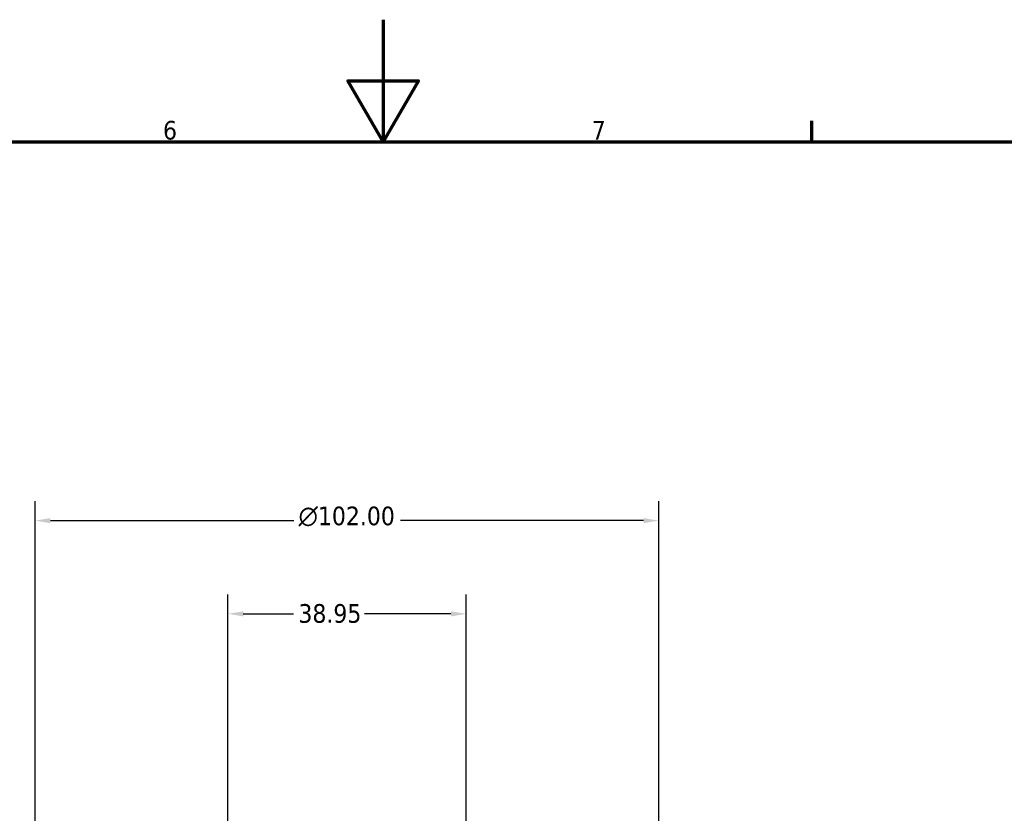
# Model space of a CAD drawing. Header units: millimetres. Extents: x 0 to 898, y 0 to 863.
# Tile 10 of 15: x 361 to 522, y 464 to 594. Entities that reach past the tile are written whole.
import ezdxf

# ---------------------------------------------------------------- set-up
doc = ezdxf.new("R2010")
doc.units = ezdxf.units.MM
doc.layers.add('Border (ANSI)', color=7, linetype='Continuous', lineweight=70)
doc.layers.add('Dimension (ANSI)', color=7, linetype='Continuous', lineweight=25)
doc.styles.add('Note Text (ANSI)', font='tahoma.ttf')
doc.dimstyles.new('Default - mm (ANSI)', dxfattribs={"dimtxt": 3.048, "dimasz": 2.5, "dimexe": 3.175, "dimexo": 1.6002, "dimgap": 0.8, "dimtad": 0, "dimtoh": 1, "dimrnd": 1e-08, "dimzin": 4, "dimdsep": 46, "dimtxsty": 'Note Text (ANSI)', "dimcen": 0.09, "dimdle": 10, "dimclrd": 256, "dimclre": 256, "dimclrt": 256, "dimadec": 1, "dimazin": 1, "dimtfac": 1, "dimtofl": 0, "dimtmove": 0, "dimatfit": 3, "dimfxl": 1, "dimtolj": 1, "dimtzin": 4, "dimlwd": -1, "dimlwe": -1, "dimarcsym": 0})

# ---------------------------------------------------------------- blocks, each defined once
blk = doc.blocks.new('Borders Default Border')
at = {"layer": 'Border (ANSI)'}
blk.add_line((490.58, 574), (490.58, 577.45), dxfattribs=at)
at = {"layer": 'Border (ANSI)', "flags": 128}
for points in [[(420.5, 594), (420.5, 574), (414.73, 584), (426.27, 584), (420.5, 574)], [(20, 20), (20, 574), (821, 574), (821, 20), (20, 20)]]:
    blk.add_lwpolyline(points, dxfattribs=at)
at = {"layer": 'Border (ANSI)', "char_height": 3.05, "attachment_point": 7, "style": 'Note Text (ANSI)'}
for s, insert in [('6', (384.49, 574.34)), ('7', (454.6, 574.4))]:
    blk.add_mtext(s, dxfattribs=dict(at, insert=insert))
blk = doc.blocks.new('*D6')
at = {"layer": 'Defpoints', "color": 0, "transparency": 16777216}
for p in [(395.1, 496.83), (395.1, 455.11), (434.06, 455.11)]:
    blk.add_point(p, dxfattribs=at)
at = {"layer": 'Dimension (ANSI)', "transparency": 16777216}
for p, q in [((395.1, 456.71), (395.1, 500)), ((434.06, 456.71), (434.06, 500)), ((397.6, 496.83), (405.83, 496.83)), ((431.56, 496.83), (417.44, 496.83))]:
    blk.add_line(p, q, dxfattribs=at)
for points in [[(397.6, 497.24), (397.6, 496.41), (395.1, 496.83)], [(431.56, 497.24), (431.56, 496.41), (434.06, 496.83)]]:
    blk.add_solid(points, dxfattribs=at)
at = {"layer": 'Dimension (ANSI)', "transparency": 16777216, "insert": (406.63, 498.42), "char_height": 3.048, "attachment_point": 1, "style": 'Note Text (ANSI)'}
blk.add_mtext('\\A1;38.95', dxfattribs=at)
blk = doc.blocks.new('*D10')
at = {"layer": 'Defpoints', "color": 0, "transparency": 16777216}
for p in [(363.58, 512.07), (363.58, 418.07), (465.58, 418.07)]:
    blk.add_point(p, dxfattribs=at)
at = {"layer": 'Dimension (ANSI)', "transparency": 16777216}
for p, q in [((363.58, 419.67), (363.58, 515.25)), ((465.58, 419.67), (465.58, 515.25)), ((366.08, 512.07), (405.86, 512.07)), ((463.08, 512.07), (423.3, 512.07))]:
    blk.add_line(p, q, dxfattribs=at)
for points in [[(366.08, 512.49), (366.08, 511.66), (363.58, 512.07)], [(463.08, 512.49), (463.08, 511.66), (465.58, 512.07)]]:
    blk.add_solid(points, dxfattribs=at)
at = {"layer": 'Dimension (ANSI)', "transparency": 16777216, "insert": (406.66, 514.37), "char_height": 3.048, "attachment_point": 1, "style": 'Note Text (ANSI)'}
blk.add_mtext('\\A1;{\\fAIGDT|b0|i0;\\H3.0480;\\ln}\\fTahoma|b0|i0;\\H3.0480;102.00', dxfattribs=at)

msp = doc.modelspace()

# ---------------------------------------------------------------- block references
msp.add_blockref('Borders Default Border', (0, 0))

# ---------------------------------------------------------------- dimensions: what is measured, and where the dimension line sits
at = {"layer": 'Dimension (ANSI)'}
dim = msp.add_linear_dim(base=(363.581, 512.073), p1=(465.581, 418.073), p2=(363.581, 418.073), angle=180, text='{\\fAIGDT|b0|i0;\\H3.0480;\\ln}\\fTahoma|b0|i0;\\H3.0480;<>', dimstyle='Default - mm (ANSI)', override={"dimgap": 0.8, "dimtoh": 0, "dimdec": 2, "dimtol": 0, "dimlim": 0, "dimtp": 0, "dimtm": 0, "dimtdec": 2, "dimatfit": 1}, dxfattribs=at)
dim.commit()
dim.dimension.update_dxf_attribs({"geometry": '*D10', "text_midpoint": (414.581, 512.073), "dimtype": 160})
dim = msp.add_linear_dim(base=(395.105, 496.827), p1=(434.057, 455.109), p2=(395.105, 455.109), angle=180, dimstyle='Default - mm (ANSI)', override={"dimgap": 0.8, "dimtoh": 0, "dimdec": 2, "dimtol": 0, "dimlim": 0, "dimtp": 0, "dimtm": 0, "dimtdec": 2, "dimatfit": 1}, dxfattribs=at)
dim.commit()
dim.dimension.update_dxf_attribs({"geometry": '*D6', "text_midpoint": (411.634, 496.827), "dimtype": 160})

doc.saveas('drawing.dxf')
